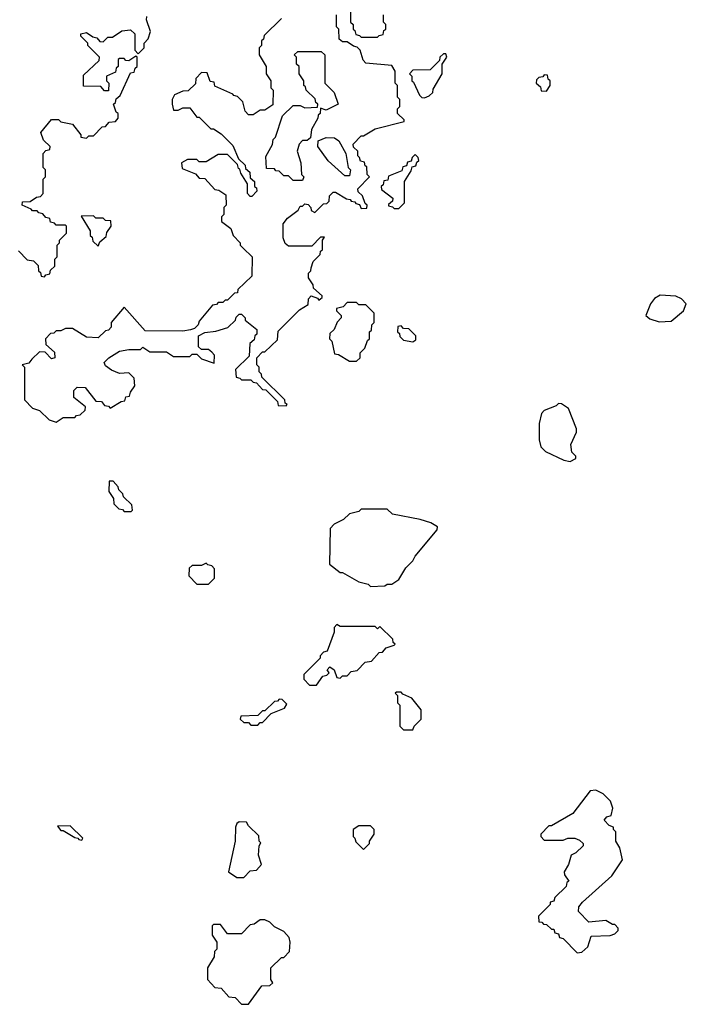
# Model space of a CAD drawing. Extents: x 2889633 to 3052318, y 540750 to 918690.
# Tile 143 of 256: x 2957480 to 2960320, y 697080 to 701275. Entities that reach past the tile are written whole.
import ezdxf

# ---------------------------------------------------------------- set-up
doc = ezdxf.new("R2010")
doc.units = 0

msp = doc.modelspace()

# ---------------------------------------------------------------- linework, layer by layer
at = {"layer": '0CON02XD'}
for points in [[(2958890, 701395), (2958890, 701265), (2958900, 701255), (2958900, 701235), (2958908.3, 701228.3), (2958911.7, 701211.7), (2958928.3, 701208.3), (2958935, 701200), (2959005, 701200), (2959011.7, 701208.3), (2959028.3, 701211.7), (2959031.7, 701228.3), (2959040, 701235), (2959040, 701255), (2959030, 701265), (2959030, 701295)], [(2957475, 700290), (2957511.7, 700251.7), (2957538.3, 700248.3), (2957558.3, 700228.3), (2957560, 700205), (2957568.3, 700198.3), (2957571.7, 700181.7), (2957585, 700180), (2957591.7, 700188.3), (2957608.3, 700191.7), (2957611.7, 700208.3), (2957630, 700225), (2957630, 700255), (2957640, 700265), (2957640, 700315), (2957650, 700325), (2957650, 700335), (2957680, 700365), (2957680, 700395), (2957675, 700400), (2957635, 700400), (2957628.3, 700408.3), (2957611.7, 700411.7), (2957608.3, 700428.3), (2957591.7, 700431.7), (2957578.3, 700448.3), (2957561.7, 700451.7), (2957555, 700460), (2957535, 700460), (2957528.3, 700468.3), (2957490, 700485), (2957491.7, 700498.3), (2957525, 700500), (2957551.7, 700518.3), (2957568.3, 700521.7), (2957580, 700535), (2957580, 700595), (2957590, 700605), (2957590, 700635), (2957580, 700645), (2957580, 700705), (2957591.7, 700718.3), (2957608.3, 700721.7), (2957610, 700735), (2957581.7, 700761.7), (2957570, 700795), (2957615, 700850), (2957645, 700850), (2957655, 700840), (2957705, 700830), (2957740, 700785), (2957740, 700775), (2957765, 700770), (2957775, 700780), (2957795, 700780), (2957831.7, 700818.3), (2957845, 700820), (2957861.7, 700838.3), (2957888.3, 700841.7), (2957900, 700855), (2957900, 700875), (2957891.7, 700881.7), (2957880, 700915), (2957888.3, 700921.7), (2957891.7, 700938.3), (2957908.3, 700951.7), (2957951.7, 701048.3), (2957968.3, 701051.7), (2957971.7, 701068.3), (2957980, 701075), (2957980, 701115), (2957975, 701120), (2957945, 701100), (2957931.7, 701101.7), (2957925, 701110), (2957905, 701110), (2957900, 701105), (2957900, 701075), (2957891.7, 701068.3), (2957888.3, 701051.7), (2957850, 701035), (2957850, 701015), (2957860, 701005), (2957858.3, 700971.7), (2957841.7, 700971.7), (2957825, 700990), (2957751.7, 700991.7), (2957751.7, 701038.3), (2957818.3, 701101.7), (2957820, 701115), (2957770, 701165), (2957770, 701175), (2957740, 701205), (2957740, 701215), (2957765, 701220), (2957791.7, 701201.7), (2957808.3, 701198.3), (2957821.7, 701181.7), (2957835, 701180), (2957855, 701200), (2957875, 701200), (2957915, 701227.5), (2957951.7, 701231.7), (2957970, 701215), (2957970, 701145), (2957985, 701130), (2958010, 701155), (2958010, 701175), (2958027, 701193), (2958037.5, 701225), (2958020, 701275), (2958021.7, 701288.3)], [(2958595, 701280), (2958521.7, 701208.3), (2958518.3, 701191.7), (2958510, 701185), (2958510, 701165), (2958500, 701155), (2958500, 701125), (2958530, 701075), (2958530, 701045), (2958550, 701015), (2958550, 700985), (2958560, 700975), (2958558.3, 700911.7), (2958525, 700890), (2958505, 700890), (2958475, 700870), (2958455, 700870), (2958440, 700885), (2958430, 700925), (2958408.3, 700948.3), (2958391.7, 700951.7), (2958388.3, 700958.3), (2958311.7, 700991.7), (2958308.3, 701008.3), (2958291.7, 701011.7), (2958278.3, 701048.3), (2958255, 701050), (2958230, 701025), (2958228.3, 701001.7), (2958198.3, 700971.7), (2958175, 700970), (2958140, 700955), (2958130, 700935), (2958130, 700915), (2958135, 700890), (2958155, 700890), (2958175, 700900), (2958205, 700900), (2958235, 700860), (2958245, 700860), (2958295, 700810), (2958305, 700810), (2958338.3, 700788.3), (2958388.3, 700738.3), (2958411.7, 700681.7), (2958440, 700655), (2958441.7, 700641.7), (2958460, 700625), (2958461.7, 700601.7), (2958480, 700585), (2958480, 700565), (2958488.3, 700558.3), (2958490, 700545), (2958468.3, 700521.7), (2958461.7, 700521.7), (2958450, 700535), (2958450, 700575), (2958421.7, 700621.7), (2958418.3, 700638.3), (2958411.7, 700641.7), (2958408.3, 700658.3), (2958365, 700700), (2958325, 700700), (2958275, 700670), (2958245, 700670), (2958235, 700680), (2958195, 700680), (2958170, 700665), (2958171.7, 700641.7), (2958228.3, 700618.3), (2958245, 700600), (2958268.3, 700598.3), (2958311.7, 700551.7), (2958328.3, 700548.3), (2958358.3, 700528.3), (2958360, 700485), (2958350, 700475), (2958350, 700445), (2958340, 700435), (2958340, 700415), (2958380, 700385), (2958390, 700355), (2958420, 700325), (2958420, 700315), (2958431.7, 700301.7), (2958470, 700265), (2958468.3, 700181.7), (2958410, 700125), (2958408.3, 700111.7), (2958395, 700110), (2958365, 700080), (2958355, 700080), (2958345, 700070), (2958325, 700070), (2958318.3, 700061.7), (2958301.7, 700058.3), (2958245, 699990), (2958240, 699975), (2958225, 699960), (2958207, 699953), (2958175, 699947.5), (2958015, 699950), (2957925, 700050), (2957870, 699985), (2957870, 699965), (2957858.3, 699951.7), (2957845, 699950), (2957815, 699920), (2957765, 699922.5), (2957705, 699960), (2957675, 699960), (2957655, 699950), (2957635, 699950), (2957625, 699940), (2957611.7, 699938.3), (2957590, 699915), (2957591.7, 699891.7), (2957628.3, 699858.3), (2957630, 699835), (2957615, 699830), (2957588.3, 699858.3), (2957565, 699860), (2957531.7, 699828.3), (2957518.3, 699811.7), (2957490, 699805), (2957500, 699795), (2957500, 699655), (2957535, 699620), (2957565, 699610), (2957605, 699570), (2957635, 699560)], [(2957635, 699560), (2957665, 699580), (2957715, 699580), (2957721.7, 699588.3), (2957738.3, 699591.7), (2957758.3, 699611.7), (2957760, 699625), (2957710, 699665), (2957710, 699695), (2957725, 699710), (2957758.3, 699708.3), (2957805, 699650), (2957828.3, 699648.3), (2957841.7, 699631.7), (2957858.3, 699628.3), (2957865, 699620), (2957911.7, 699648.3), (2957928.3, 699651.7), (2957931.7, 699668.3), (2957948.3, 699671.7), (2957951.7, 699688.3), (2957970, 699715), (2957968.3, 699748.3), (2957945, 699770), (2957905, 699767.5), (2957871.7, 699781.7), (2957845, 699800), (2957840, 699815), (2957860, 699835), (2957905, 699862.5), (2957945, 699870), (2957995, 699870), (2958005, 699880), (2958035, 699860), (2958105, 699860), (2958135, 699840), (2958205, 699840), (2958215, 699850), (2958235, 699850), (2958255, 699830), (2958308.3, 699811.7), (2958310, 699845), (2958298.3, 699858.3), (2958285, 699870), (2958255, 699870), (2958241.7, 699881.7), (2958241.7, 699928.3), (2958268.3, 699941.7), (2958315, 699947.5), (2958367, 699963), (2958400, 699995), (2958401.7, 700008.3), (2958415, 700020), (2958425, 700020), (2958440, 700005), (2958440, 699995), (2958490, 699955), (2958490, 699935), (2958481.7, 699928.3), (2958478.3, 699911.7), (2958460, 699895), (2958458.3, 699841.7), (2958400, 699785), (2958401.7, 699751.7), (2958418.3, 699748.3), (2958425, 699740), (2958465, 699740), (2958475, 699730), (2958488.3, 699728.3), (2958515, 699700), (2958528.3, 699698.3), (2958578.3, 699648.3), (2958581.7, 699631.7), (2958615, 699630), (2958620, 699635), (2958611.7, 699641.7), (2958610, 699655), (2958511.7, 699751.7), (2958510, 699765), (2958500, 699775), (2958500, 699795), (2958490, 699805), (2958490, 699835), (2958515, 699860), (2958525, 699860), (2958578.3, 699911.7), (2958581.7, 699948.3), (2958671.7, 700038.3), (2958708.3, 700061.7), (2958710, 700085), (2958721.7, 700098.3), (2958748.3, 700088.3), (2958755, 700080), (2958768.3, 700091.7), (2958768.3, 700098.3), (2958731.7, 700131.7), (2958730, 700145), (2958710, 700175), (2958710, 700195), (2958720, 700205), (2958721.7, 700218.3), (2958730, 700245), (2958760, 700275), (2958761.7, 700288.3), (2958770, 700295), (2958770, 700335), (2958778.3, 700348.3), (2958761.7, 700348.3), (2958725, 700310), (2958625, 700310), (2958611.7, 700321.7), (2958602.5, 700345), (2958602.5, 700405), (2958620.7, 700429.3), (2958666.4, 700463.6), (2958675, 700480), (2958685, 700480), (2958695, 700490), (2958708.3, 700488.3), (2958720, 700475), (2958721.7, 700461.7), (2958737, 700453), (2958775, 700490), (2958788.3, 700491.7), (2958798.3, 700501.7), (2958800, 700525), (2958815, 700540), (2958825, 700540), (2958871.7, 700511.7), (2958888.3, 700508.3), (2958891.7, 700501.7), (2958908.3, 700498.3), (2958911.7, 700491.7), (2958928.3, 700488.3), (2958935, 700470), (2958958.3, 700471.7), (2958960, 700485), (2958951.7, 700491.7), (2958940, 700525), (2958921.7, 700541.7), (2958920, 700555), (2958970, 700605), (2958960, 700615), (2958958.3, 700648.3), (2958951.7, 700651.7), (2958948.3, 700668.3), (2958931.7, 700671.7), (2958928.3, 700688.3), (2958920, 700695), (2958920, 700715), (2958901.7, 700731.7), (2958900, 700745), (2958935, 700780), (2958945, 700780), (2958995, 700810), (2959118.3, 700841.7), (2959118.3, 700848.3), (2959090, 700875), (2959090, 700895), (2959100, 700905), (2959100, 700935), (2959090, 700945), (2959090, 700995), (2959080, 701005), (2959080, 701055), (2959065, 701080), (2958955, 701090), (2958943, 701103), (2958930, 701145), (2958918.3, 701158.3), (2958901.7, 701161.7), (2958875, 701180), (2958855, 701180), (2958841.7, 701191.7), (2958840, 701235), (2958830, 701245), (2958830, 701295)], [(2958685, 700590), (2958645, 700590), (2958625, 700610), (2958605, 700610), (2958585, 700630), (2958571.7, 700631.7), (2958565, 700640), (2958531.7, 700641.7), (2958528.3, 700691.7), (2958557, 700743), (2958560, 700765), (2958570, 700775), (2958600, 700865), (2958645, 700910), (2958675, 700910), (2958695, 700900), (2958748.3, 700901.7), (2958750, 700915), (2958741.7, 700921.7), (2958738.3, 700938.3), (2958700, 700975), (2958698.3, 700988.3), (2958690, 700995), (2958690, 701015), (2958670, 701045), (2958670, 701075), (2958660, 701085), (2958660, 701115), (2958650, 701125), (2958665, 701140), (2958765, 701140), (2958780, 701125), (2958780, 701005), (2958820, 700965), (2958837.5, 700915), (2958785, 700890), (2958761.7, 700898.3), (2958760, 700875), (2958751.7, 700868.3), (2958750, 700855), (2958723, 700807), (2958718.3, 700771.7), (2958705, 700760), (2958685, 700760), (2958670, 700745), (2958662.5, 700715), (2958677.5, 700665), (2958680, 700615), (2958690, 700605), (2958685, 700590)], [(2959205, 700942.5), (2959225, 700950), (2959240, 700965), (2959241.7, 700978.3), (2959280, 701045), (2959280, 701085), (2959300, 701115), (2959295, 701130), (2959285, 701130), (2959270, 701115), (2959268.3, 701101.7), (2959228.3, 701061.7), (2959155, 701060), (2959140, 701045), (2959150, 701035), (2959150, 701015), (2959158.3, 701008.3), (2959183, 700953), (2959193, 700943), (2959205, 700942.5)], [(2959725, 700970), (2959740, 700995), (2959740, 701015), (2959731.7, 701021.7), (2959728.3, 701038.3), (2959715, 701040), (2959708.3, 701031.7), (2959691.7, 701028.3), (2959681.7, 701018.3), (2959680, 701005), (2959698.3, 700988.3), (2959701.7, 700971.7), (2959725, 700970)], [(2958885, 700610), (2958865, 700610), (2958793.6, 700673.6), (2958750, 700735), (2958751.7, 700758.3), (2958785, 700772.5), (2958821.7, 700771.7), (2958839.3, 700759.3), (2958870, 700705), (2958880, 700645), (2958890, 700635), (2958885, 700610)], [(2959095, 700470), (2959120, 700495), (2959120, 700585), (2959148.3, 700631.7), (2959151.7, 700648.3), (2959168.3, 700651.7), (2959171.7, 700668.3), (2959180, 700675), (2959178.3, 700688.3), (2959165, 700700), (2959151.7, 700688.3), (2959148.3, 700671.7), (2959131.7, 700668.3), (2959128.3, 700651.7), (2959111.7, 700648.3), (2959108.3, 700631.7), (2959051.7, 700608.3), (2959048.3, 700591.7), (2959031.7, 700588.3), (2959028.3, 700571.7), (2959020, 700565), (2959021.7, 700551.7), (2959070, 700515), (2959068.3, 700501.7), (2959051.7, 700488.3), (2959051.7, 700481.7), (2959068.3, 700478.3), (2959075, 700470), (2959095, 700470)], [(2957815, 700310), (2957821.7, 700328.3), (2957848.3, 700351.7), (2957851.7, 700368.3), (2957870, 700395), (2957868.3, 700418.3), (2957845, 700420), (2957835, 700430), (2957805, 700430), (2957795, 700440), (2957741.7, 700438.3), (2957780, 700375), (2957780, 700355), (2957788.3, 700348.3), (2957791.7, 700331.7), (2957815, 700310)], [(2958915, 699820), (2958930, 699835), (2958930, 699855), (2958950, 699875), (2958961.7, 699908.3), (2958970, 699915), (2958970, 699945), (2958978.3, 699951.7), (2958980, 699975), (2958990, 699985), (2958990, 700025), (2958955, 700060), (2958925, 700060), (2958915, 700070), (2958875, 700070), (2958858.3, 700051.7), (2958830, 700045), (2958830, 700035), (2958850, 700015), (2958850, 700005), (2958833, 699987), (2958820, 699955), (2958801.7, 699938.3), (2958800, 699915), (2958810, 699905), (2958821.7, 699851.7), (2958838.3, 699848.3), (2958885, 699820), (2958915, 699820)], [(2960205, 699988), (2960255, 699991.2), (2960307.5, 700035), (2960320, 700065), (2960300, 700085), (2960275, 700097.5), (2960208.3, 700101.7), (2960185, 700087.5), (2960167.5, 700065), (2960147.5, 700015), (2960165, 700000), (2960205, 699988)], [(2959155, 699902.5), (2959168.3, 699911.7), (2959168.3, 699928.3), (2959138.3, 699958.3), (2959115, 699960), (2959105, 699970), (2959091.7, 699968.3), (2959090, 699945), (2959098.3, 699938.3), (2959100, 699925), (2959115, 699910), (2959155, 699902.5)], [(2959825, 699392.5), (2959850, 699405), (2959850, 699415), (2959833, 699433), (2959827.5, 699465), (2959851.7, 699518.3), (2959851.7, 699531.7), (2959818.3, 699618.3), (2959788.3, 699638.3), (2959775, 699640), (2959765, 699630), (2959715, 699610), (2959703, 699597), (2959692.5, 699555), (2959692.5, 699485), (2959700, 699455), (2959720, 699435), (2959798.3, 699398.3), (2959825, 699392.5)], [(2957955, 699180), (2957960, 699185), (2957958.3, 699208.3), (2957921.7, 699241.7), (2957920, 699255), (2957901.7, 699271.7), (2957900, 699285), (2957878.3, 699308.3), (2957861.7, 699308.3), (2957860, 699265), (2957880, 699235), (2957881.7, 699211.7), (2957901.7, 699191.7), (2957918.3, 699188.3), (2957925, 699180), (2957955, 699180)], [(2958975, 698860), (2959035, 698862.5), (2959045, 698870), (2959065, 698870), (2959095, 698890), (2959125, 698940), (2959155, 698970), (2959165, 698990), (2959258.3, 699101.7), (2959260, 699115), (2959231.7, 699131.7), (2959186.1, 699146.1), (2959068.3, 699168.3), (2959045, 699190), (2958935, 699190), (2958925, 699180), (2958885, 699170), (2958860, 699145), (2958820, 699125), (2958803, 699107), (2958800, 698955), (2958845, 698920), (2958855, 698920), (2958925, 698880), (2958965, 698870), (2958975, 698860)], [(2958285, 698870), (2958310, 698895), (2958310, 698935), (2958298.3, 698948.3), (2958281.7, 698951.7), (2958275, 698960), (2958255, 698950), (2958215, 698950), (2958201.7, 698938.3), (2958200, 698905), (2958235, 698870), (2958285, 698870)], [(2958745, 698440), (2958771.7, 698478.3), (2958788.3, 698481.7), (2958798.3, 698491.7), (2958790, 698505), (2958801.7, 698518.3), (2958820, 698505), (2958831.7, 698471.7), (2958845, 698470), (2958855, 698480), (2958875, 698480), (2958891.7, 698498.3), (2958918.3, 698501.7), (2958951.7, 698538.3), (2958978.3, 698541.7), (2959011.7, 698578.3), (2959025, 698580), (2959041.7, 698598.3), (2959075, 698610), (2959080, 698615), (2959071.7, 698621.7), (2959070, 698635), (2959015, 698690), (2959005, 698680), (2958995, 698690), (2958845, 698690), (2958831.7, 698698.3), (2958820, 698685), (2958820, 698665), (2958790, 698585), (2958775, 698580), (2958760, 698565), (2958760, 698555), (2958690, 698485), (2958690, 698465), (2958715, 698440), (2958745, 698440)], [(2959155, 698250), (2959160, 698265), (2959190, 698295), (2959190, 698335), (2959150, 698385), (2959111.7, 698401.7), (2959105, 698410), (2959085, 698410), (2959080, 698405), (2959090, 698395), (2959090, 698365), (2959100, 698355), (2959100, 698265), (2959115, 698250), (2959155, 698250)], [(2958495, 698270), (2958505, 698280), (2958515, 698280), (2958551.7, 698318.3), (2958608.3, 698341.7), (2958618.3, 698358.3), (2958598.3, 698378.3), (2958585, 698380), (2958578.3, 698371.7), (2958565, 698370), (2958525, 698330), (2958515, 698330), (2958495, 698310), (2958421.7, 698308.3), (2958420, 698295), (2958435, 698280), (2958455, 698280), (2958465, 698270), (2958495, 698270)], [(2959855, 697300), (2959875, 697302.5), (2959900, 697325), (2959915, 697370), (2959995, 697372.5), (2960015, 697380), (2960030, 697395), (2960030, 697405), (2960015, 697420), (2960005, 697420), (2959977, 697437), (2959905, 697430), (2959860, 697475), (2959862.5, 697495), (2959877.5, 697515), (2960003, 697627), (2960047.5, 697695), (2960037, 697747), (2960020, 697775), (2960020, 697815), (2960010, 697825), (2960010, 697835), (2959991.7, 697841.7), (2959970, 697865), (2959981.7, 697878.3), (2960000, 697885), (2960007.5, 697915), (2959997.5, 697945), (2959966.1, 697976.1), (2959935, 697992.5), (2959910, 697990), (2959836.4, 697893.6), (2959745, 697840), (2959735, 697840), (2959700, 697805), (2959700, 697795), (2959715, 697780), (2959795, 697780), (2959815, 697787.5), (2959845, 697787.5), (2959865, 697780), (2959880, 697765), (2959880, 697755), (2959850, 697725), (2959830, 697715), (2959817.5, 697675), (2959800, 697645), (2959801.7, 697631.7), (2959820, 697605), (2959811.7, 697598.3), (2959808.3, 697581.7), (2959760, 697535), (2959755, 697520), (2959740, 697515), (2959740, 697505), (2959690, 697455), (2959691.7, 697431.7), (2959705, 697430), (2959711.7, 697421.7), (2959725, 697420), (2959745, 697400), (2959755, 697400), (2959760, 697385), (2959775, 697380), (2959780, 697365), (2959795, 697360), (2959855, 697300)], [(2957745, 697780), (2957748.3, 697788.3), (2957695, 697840), (2957641.7, 697838.3), (2957655, 697820), (2957665, 697820), (2957715, 697790), (2957728.3, 697788.3), (2957731.7, 697781.7), (2957745, 697780)], [(2958435, 697620), (2958461.7, 697648.3), (2958488.3, 697651.7), (2958510, 697675), (2958497.5, 697715), (2958500, 697755), (2958507.5, 697767.5), (2958500, 697775), (2958498.3, 697798.3), (2958455, 697840), (2958446.4, 697856.4), (2958415, 697857.5), (2958405, 697850), (2958400, 697835), (2958397.5, 697775), (2958370, 697645), (2958405, 697620), (2958435, 697620)], [(2958945, 697740), (2958970, 697765), (2958970, 697775), (2958990, 697805), (2958990, 697825), (2958975, 697840), (2958925, 697840), (2958900, 697825), (2958900, 697795), (2958908.3, 697788.3), (2958911.7, 697771.7), (2958945, 697740)], [(2958455, 697080), (2958511.7, 697158.3), (2958545, 697160), (2958558.3, 697171.7), (2958550, 697185), (2958550, 697235), (2958595, 697280), (2958605, 697280), (2958630, 697305), (2958632.5, 697345), (2958627.5, 697365), (2958605, 697390), (2958565, 697410), (2958545, 697430), (2958525, 697440), (2958505, 697440), (2958478.3, 697421.7), (2958461.7, 697418.3), (2958425, 697380), (2958365, 697380), (2958335, 697420), (2958305, 697420), (2958300, 697415), (2958300, 697375), (2958320, 697345), (2958320, 697315), (2958310, 697305), (2958308.3, 697281.7), (2958280, 697235), (2958280, 697185), (2958311.7, 697151.7), (2958338.3, 697148.3), (2958371.7, 697111.7), (2958398.3, 697108.3), (2958425, 697080), (2958455, 697080)]]:
    msp.add_lwpolyline(points, dxfattribs=at)

doc.saveas('drawing.dxf')
